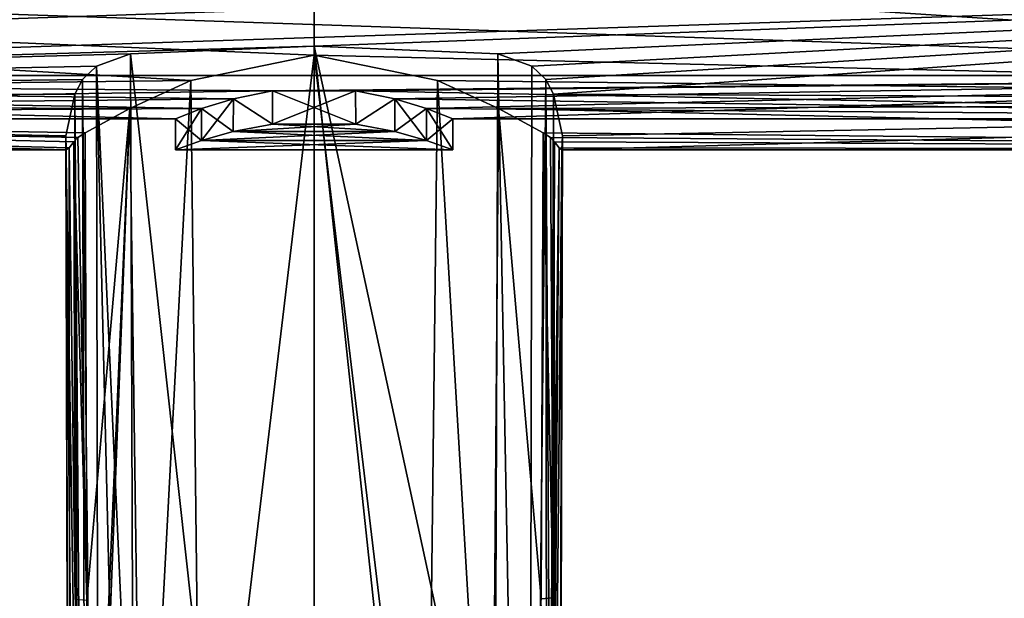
# Model space of a CAD drawing. Header units: metres. Extents: x -150 to 150, y -127 to 84.
# Tile 18 of 35: x -19 to 45, y -52 to -15. Entities that reach past the tile are written whole.
import ezdxf

# ---------------------------------------------------------------- set-up
doc = ezdxf.new("R2010")
doc.units = ezdxf.units.M
doc.layers.add('solid_26009713_SW0001', color=7, linetype='CONTINUOUS')

msp = doc.modelspace()

# ---------------------------------------------------------------- linework, layer by layer
at = {"layer": 'solid_26009713_SW0001'}
for points in [[(97.199997, -10.499961, -18.186556), (-128, -10.500185, -18.18642), (-128, -18.18647, -10.50011)], [(97.199997, -18.186556, -10.499961), (97.199997, -10.499961, -18.186556), (-128, -18.18647, -10.50011)], [(97.199997, -10.499961, 18.186556), (97.199997, -18.186556, 10.499961), (-128, -10.500185, 18.18642)], [(97.199997, -18.186556, 10.499961), (-128, -18.18647, 10.50011), (-128, -10.500185, 18.18642)], [(127.5, -11.5, 19.918585), (-127.5, -19.918585, 11.5), (0.001326, -16.276901, 16.25)], [(127.5, -11.5, 19.918585), (-127.5, -11.5, 19.918585), (-127.5, -19.918585, 11.5)], [(-127.5, -11.5, -19.918585), (-0.000139, -16.860071, -15.644105), (-8.009869, -18.510105, -13.651958)], [(-127.5, -19.918585, -11.5), (-127.5, -11.5, -19.918585), (-8.009869, -18.510105, -13.651958)], [(-0.001224, -11.621921, -19.847694), (-0.000139, -16.860071, -15.644105), (-127.5, -11.5, -19.918585)], [(-0.001224, -11.621921, -19.847694), (127.5, -11.5, -19.918585), (127.5, -19.918585, -11.5)], [(127.5, -11.5, 19.918585), (0.001326, -16.276901, 16.25), (11.931823, -16.770004, 15.740615)], [(14.129598, -17.568432, 14.844198), (127.5, -11.5, 19.918585), (11.931823, -16.770004, 15.740615)], [(14.129598, -17.568432, 14.844198), (15.048475, -18.432367, 13.756738), (127.5, -11.5, 19.918585)], [(15.048475, -18.432367, 13.756738), (15.536466, -19.400028, 12.354713), (127.5, -11.5, 19.918585)], [(15.536466, -19.400028, 12.354713), (127.5, -19.918585, 11.5), (127.5, -11.5, 19.918585)], [(-0.001224, -11.621921, -19.847694), (127.5, -19.918585, -11.5), (-0.000139, -16.860071, -15.644105)], [(-127.5, -19.918585, 11.5), (-11.931823, -16.770004, 15.740615), (0.001326, -16.276901, 16.25)], [(-0.000567, -124.709145, 16.25), (0.001326, -16.276901, 16.25), (-11.931823, -16.770004, 15.740615)], [(-0.000567, -124.709145, 16.25), (11.536177, -124.228737, 15.773892), (0.001326, -16.276901, 16.25)], [(11.734013, -70.495155, 15.757394), (11.931823, -16.770004, 15.740615), (0.001326, -16.276901, 16.25)], [(11.536177, -124.228737, 15.773892), (11.734013, -70.495155, 15.757394), (0.001326, -16.276901, 16.25)], [(-127.5, -19.918585, 11.5), (-14.129582, -17.56842, 14.844212), (-11.931823, -16.770004, 15.740615)], [(-11.734013, -70.495155, 15.757394), (-11.931823, -16.770004, 15.740615), (-14.129582, -17.56842, 14.844212)], [(-11.734013, -70.495155, 15.757394), (-0.000567, -124.709145, 16.25), (-11.931823, -16.770004, 15.740615)], [(-7.321801, -78, -13.719909), (-8.009869, -18.510105, -13.651958), (-0.000139, -16.860071, -15.644105)], [(-0.000425, -78, -15.37733), (-7.321801, -78, -13.719909), (-0.000139, -16.860071, -15.644105)], [(7.324084, -78, -13.71882), (-0.000425, -78, -15.37733), (-0.000139, -16.860071, -15.644105)], [(127.5, -19.918585, -11.5), (8.009749, -18.510059, -13.652022), (-0.000139, -16.860071, -15.644105)], [(7.324084, -78, -13.71882), (-0.000139, -16.860071, -15.644105), (8.009749, -18.510059, -13.652022)], [(13.935389, -124.200798, 14.712241), (11.931823, -16.770004, 15.740615), (11.734013, -70.495155, 15.757394)], [(13.935389, -124.200798, 14.712241), (14.129598, -17.568432, 14.844198), (11.931823, -16.770004, 15.740615)], [(-127.5, -19.918585, 11.5), (-15.048469, -18.43236, 13.756749), (-14.129582, -17.56842, 14.844212)], [(-13.934027, -124.20079, 14.713511), (-14.129582, -17.56842, 14.844212), (-15.048469, -18.43236, 13.756749)], [(-14.129582, -17.56842, 14.844212), (-11.536177, -124.228737, 15.773892), (-11.734013, -70.495155, 15.757394)], [(-13.934027, -124.20079, 14.713511), (-11.536177, -124.228737, 15.773892), (-14.129582, -17.56842, 14.844212)], [(13.935389, -124.200798, 14.712241), (15.048475, -18.432367, 13.756738), (14.129598, -17.568432, 14.844198)], [(-2.694877, -19.164087, -8.58707), (-128, -18.18647, -10.50011), (-128, -21)], [(-2.694877, -19.164087, -8.58707), (97.199997, -18.186556, -10.499961), (-128, -18.18647, -10.50011)], [(-9, -21), (-128, -21), (-128, -18.18647, 10.50011)], [(-7.304982, -20.331327, 5.257102), (-9, -21), (-128, -18.18647, 10.50011)], [(-5.240498, -19.684078, 7.316901), (-7.304982, -20.331327, 5.257102), (-128, -18.18647, 10.50011)], [(-2.694443, -19.164024, 8.587209), (-5.240498, -19.684078, 7.316901), (-128, -18.18647, 10.50011)], [(97.199997, -18.186556, 10.499961), (-2.694443, -19.164024, 8.587209), (-128, -18.18647, 10.50011)], [(-127.5, -19.918585, 11.5), (-15.536466, -19.400028, 12.354713), (-15.048469, -18.43236, 13.756749)], [(-127.5, -19.918585, -11.5), (-8.009869, -18.510105, -13.651958), (-11.966576, -20.323503, -10.76825)], [(-14.743192, -124.225555, 13.656329), (-15.048469, -18.43236, 13.756749), (-15.536466, -19.400028, 12.354713)], [(-14.743192, -124.225555, 13.656329), (-13.934027, -124.20079, 14.713511), (-15.048469, -18.43236, 13.756749)], [(-11.168652, -78, -11.198907), (-11.966576, -20.323503, -10.76825), (-8.009869, -18.510105, -13.651958)], [(-7.321801, -78, -13.719909), (-11.168652, -78, -11.198907), (-8.009869, -18.510105, -13.651958)], [(-2.694877, -19.164087, -8.58707), (2.694454, -19.164026, -8.587205), (97.199997, -18.186556, -10.499961)], [(97.199997, -18.186556, 10.499961), (2.694945, -19.164097, 8.587048), (-2.694443, -19.164024, 8.587209)], [(2.694454, -19.164026, -8.587205), (5.240496, -19.684078, -7.316903), (97.199997, -18.186556, -10.499961)], [(97.199997, -18.186556, 10.499961), (97.199997, -21), (2.694945, -19.164097, 8.587048)], [(5.240496, -19.684078, -7.316903), (7.304995, -20.331333, -5.257083), (97.199997, -18.186556, -10.499961)], [(7.304995, -20.331333, -5.257083), (9, -21), (97.199997, -18.186556, -10.499961)], [(11.508862, -77.999992, -10.895493), (7.324084, -78, -13.71882), (8.009749, -18.510059, -13.652022)], [(127.5, -19.918585, -11.5), (11.966541, -20.323486, -10.768284), (8.009749, -18.510059, -13.652022)], [(11.508862, -77.999992, -10.895493), (8.009749, -18.510059, -13.652022), (11.966541, -20.323486, -10.768284)], [(9, -21), (97.199997, -21), (97.199997, -18.186556, -10.499961)], [(13.935389, -124.200798, 14.712241), (15.16042, -124.272469, 12.392517), (15.048475, -18.432367, 13.756738)], [(15.348426, -71.840752, 12.373747), (15.536466, -19.400028, 12.354713), (15.048475, -18.432367, 13.756738)], [(15.348426, -71.840752, 12.373747), (15.048475, -18.432367, 13.756738), (15.16042, -124.272469, 12.392517)], [(-5.240673, -19.684126, -7.316775), (-2.694877, -19.164087, -8.58707), (-128, -21)], [(-2.70614, -21.338303, -8.583519), (-2.694877, -19.164087, -8.58707), (-5.240673, -19.684126, -7.316775)], [(-2.706182, -21.338308, 8.583507), (-5.240498, -19.684078, 7.316901), (-2.694443, -19.164024, 8.587209)], [(-2.706182, -21.338308, 8.583507), (-2.694443, -19.164024, 8.587209), (2.694945, -19.164097, 8.587048)], [(2.706174, -21.338306, 8.583508), (-2.706182, -21.338308, 8.583507), (2.694945, -19.164097, 8.587048)], [(-2.70614, -21.338303, -8.583519), (2.706145, -21.338303, -8.583518), (-2.694877, -19.164087, -8.58707)], [(2.706145, -21.338303, -8.583518), (2.694454, -19.164026, -8.587205), (-2.694877, -19.164087, -8.58707)], [(2.706145, -21.338303, -8.583518), (5.240496, -19.684078, -7.316903), (2.694454, -19.164026, -8.587205)], [(5.240702, -19.684134, 7.316754), (2.694945, -19.164097, 8.587048), (97.199997, -21)], [(2.706174, -21.338306, 8.583508), (2.694945, -19.164097, 8.587048), (5.240702, -19.684134, 7.316754)], [(-7.305277, -20.331434, -5.256689), (-5.240673, -19.684126, -7.316775), (-128, -21)], [(-127.5, -19.918585, 11.5), (-16.125565, -22.10111, 6.367176), (-15.536466, -19.400028, 12.354713)], [(-15.348426, -71.840752, 12.373747), (-15.536466, -19.400028, 12.354713), (-16.125565, -22.10111, 6.367176)], [(-14.743192, -124.225555, 13.656329), (-15.536466, -19.400028, 12.354713), (-15.348426, -71.840752, 12.373747)], [(-5.248131, -21.806931, -7.311438), (-5.240673, -19.684126, -7.316775), (-7.305277, -20.331434, -5.256689)], [(-7.303317, -22.390572, 5.259427), (-7.304982, -20.331327, 5.257102), (-5.240498, -19.684078, 7.316901)], [(-5.248271, -21.806965, 7.311337), (-7.303317, -22.390572, 5.259427), (-5.240498, -19.684078, 7.316901)], [(-2.706182, -21.338308, 8.583507), (-5.248271, -21.806965, 7.311337), (-5.240498, -19.684078, 7.316901)], [(-5.248131, -21.806931, -7.311438), (-2.70614, -21.338303, -8.583519), (-5.240673, -19.684126, -7.316775)], [(2.706145, -21.338303, -8.583518), (5.248137, -21.806932, -7.311433), (5.240496, -19.684078, -7.316903)], [(5.248263, -21.806963, 7.311343), (2.706174, -21.338306, 8.583508), (5.240702, -19.684134, 7.316754)], [(7.303293, -22.390564, -5.259459), (7.304995, -20.331333, -5.257083), (5.240496, -19.684078, -7.316903)], [(5.248137, -21.806932, -7.311433), (7.303293, -22.390564, -5.259459), (5.240496, -19.684078, -7.316903)], [(7.305315, -20.331448, 5.256636), (5.240702, -19.684134, 7.316754), (97.199997, -21)], [(5.248263, -21.806963, 7.311343), (5.240702, -19.684134, 7.316754), (7.305315, -20.331448, 5.256636)], [(15.348426, -71.840752, 12.373747), (15.838471, -124.749031, 3.296837), (15.536466, -19.400028, 12.354713)], [(15.536466, -19.400028, 12.354713), (16.125566, -22.101116, 6.367156), (127.5, -19.918585, 11.5)], [(15.838471, -124.749031, 3.296837), (16.125566, -22.101116, 6.367156), (15.536466, -19.400028, 12.354713)], [(-9, -21), (-7.305277, -20.331434, -5.256689), (-128, -21)], [(-127.5, -19.918585, 11.5), (-127.5, -23), (-16.125565, -22.10111, 6.367176)], [(-127.5, -19.918585, -11.5), (-16.093447, -23), (-127.5, -23)], [(-127.5, -19.918585, -11.5), (-15.901367, -22.870125, -2.440784), (-16.093447, -23)], [(-127.5, -19.918585, -11.5), (-15.610077, -22.478462, -4.870185), (-15.901367, -22.870125, -2.440784)], [(-127.5, -19.918585, -11.5), (-15.344422, -22.208923, -5.98028), (-15.610077, -22.478462, -4.870185)], [(-127.5, -19.918585, -11.5), (-14.87068, -21.900934, -7.024887), (-15.344422, -22.208923, -5.98028)], [(-127.5, -19.918585, -11.5), (-11.966576, -20.323503, -10.76825), (-14.87068, -21.900934, -7.024887)], [(-14.747836, -52.254379, -7.027373), (-14.87068, -21.900934, -7.024887), (-11.966576, -20.323503, -10.76825)], [(-14.441063, -78.004761, -7.362209), (-14.747836, -52.254379, -7.027373), (-11.966576, -20.323503, -10.76825)], [(-14.194579, -78, -7.746036), (-14.441063, -78.004761, -7.362209), (-11.966576, -20.323503, -10.76825)], [(-11.168652, -78, -11.198907), (-14.194579, -78, -7.746036), (-11.966576, -20.323503, -10.76825)], [(-9, -23), (-9, -21), (-7.304982, -20.331327, 5.257102)], [(-7.303317, -22.390572, 5.259427), (-9, -23), (-7.304982, -20.331327, 5.257102)], [(-7.303288, -22.390562, -5.259465), (-7.305277, -20.331434, -5.256689), (-9, -21)], [(-7.303288, -22.390562, -5.259465), (-5.248131, -21.806931, -7.311438), (-7.305277, -20.331434, -5.256689)], [(7.303311, -22.39057, 5.259435), (5.248263, -21.806963, 7.311343), (7.305315, -20.331448, 5.256636)], [(7.303293, -22.390564, -5.259459), (9, -23), (7.304995, -20.331333, -5.257083)], [(7.303311, -22.39057, 5.259435), (7.305315, -20.331448, 5.256636), (9, -21)], [(9, -23), (9, -21), (7.304995, -20.331333, -5.257083)], [(7.305315, -20.331448, 5.256636), (97.199997, -21), (9, -21)], [(14.748254, -52.145569, -7.027405), (11.508862, -77.999992, -10.895493), (11.966541, -20.323486, -10.768284)], [(127.5, -19.918585, -11.5), (127.5, -23), (11.966541, -20.323486, -10.768284)], [(14.870669, -21.90093, -7.024904), (11.966541, -20.323486, -10.768284), (127.5, -23)], [(14.748254, -52.145569, -7.027405), (11.966541, -20.323486, -10.768284), (14.870669, -21.90093, -7.024904)], [(16.093447, -23), (127.5, -23), (127.5, -19.918585, 11.5)], [(16.125566, -22.101116, 6.367156), (16.093447, -23), (127.5, -19.918585, 11.5)], [(-7.303288, -22.390562, -5.259465), (-9, -21), (-9, -23)], [(9, -23), (7.303311, -22.39057, 5.259435), (9, -21)], [(5.248263, -21.806963, 7.311343), (-5.248271, -21.806965, 7.311337), (-2.706182, -21.338308, 8.583507)], [(-5.248131, -21.806931, -7.311438), (5.248137, -21.806932, -7.311433), (2.706145, -21.338303, -8.583518)], [(-5.248131, -21.806931, -7.311438), (2.706145, -21.338303, -8.583518), (-2.70614, -21.338303, -8.583519)], [(5.248263, -21.806963, 7.311343), (-2.706182, -21.338308, 8.583507), (2.706174, -21.338306, 8.583508)], [(-127.5, -23), (-16.093447, -23), (-16.125565, -22.10111, 6.367176)], [(-15.83847, -124.749023, 3.296088), (-16.125565, -22.10111, 6.367176), (-16.093447, -23)], [(-15.16042, -124.272469, 12.392517), (-15.348426, -71.840752, 12.373747), (-16.125565, -22.10111, 6.367176)], [(-15.83847, -124.749023, 3.296088), (-15.16042, -124.272469, 12.392517), (-16.125565, -22.10111, 6.367176)], [(-14.747836, -52.254379, -7.027373), (-15.610077, -22.478462, -4.870185), (-15.344422, -22.208923, -5.98028)], [(-14.747836, -52.254379, -7.027373), (-15.344422, -22.208923, -5.98028), (-14.87068, -21.900934, -7.024887)], [(7.303311, -22.39057, 5.259435), (-7.303317, -22.390572, 5.259427), (-5.248271, -21.806965, 7.311337)], [(-7.303288, -22.390562, -5.259465), (5.248137, -21.806932, -7.311433), (-5.248131, -21.806931, -7.311438)], [(-7.303288, -22.390562, -5.259465), (7.303293, -22.390564, -5.259459), (5.248137, -21.806932, -7.311433)], [(7.303311, -22.39057, 5.259435), (-5.248271, -21.806965, 7.311337), (5.248263, -21.806963, 7.311343)], [(14.748254, -52.145569, -7.027405), (14.870669, -21.90093, -7.024904), (15.510783, -52.081059, -4.834322)], [(15.344421, -22.208921, -5.980282), (14.870669, -21.90093, -7.024904), (127.5, -23)], [(15.510783, -52.081059, -4.834322), (14.870669, -21.90093, -7.024904), (15.344421, -22.208921, -5.980282)], [(15.610079, -22.478466, -4.870172), (15.344421, -22.208921, -5.980282), (127.5, -23)], [(15.510783, -52.081059, -4.834322), (15.344421, -22.208921, -5.980282), (15.610079, -22.478466, -4.870172)], [(15.838471, -124.749031, 3.296837), (16.093447, -23), (16.125566, -22.101116, 6.367156)], [(-15.83847, -124.749023, 3.296088), (-16.093447, -23), (-15.901367, -22.870125, -2.440784)], [(-15.510374, -52.201588, -4.834206), (-15.901367, -22.870125, -2.440784), (-15.610077, -22.478462, -4.870185)], [(-15.510374, -52.201588, -4.834206), (-15.83847, -124.749023, 3.296088), (-15.901367, -22.870125, -2.440784)], [(-14.747836, -52.254379, -7.027373), (-15.510374, -52.201588, -4.834206), (-15.610077, -22.478462, -4.870185)], [(-7.303288, -22.390562, -5.259465), (-9, -23), (7.303293, -22.390564, -5.259459)], [(7.303293, -22.390564, -5.259459), (-9, -23), (9, -23)], [(9, -23), (-9, -23), (-7.303317, -22.390572, 5.259427)], [(9, -23), (-7.303317, -22.390572, 5.259427), (7.303311, -22.39057, 5.259435)], [(15.111858, -124.239998, -5.797526), (15.901367, -22.870125, -2.440779), (16.093447, -23)], [(15.111858, -124.239998, -5.797526), (15.416904, -78.040749, -4.851036), (15.901367, -22.870125, -2.440779)], [(15.838471, -124.749031, 3.296837), (15.111858, -124.239998, -5.797526), (16.093447, -23)], [(15.416904, -78.040749, -4.851036), (15.510783, -52.081059, -4.834322), (15.901367, -22.870125, -2.440779)], [(15.510783, -52.081059, -4.834322), (15.610079, -22.478466, -4.870172), (15.901367, -22.870125, -2.440779)], [(15.901367, -22.870125, -2.440779), (15.610079, -22.478466, -4.870172), (127.5, -23)], [(15.901367, -22.870125, -2.440779), (127.5, -23), (16.093447, -23)], [(14.748254, -52.145569, -7.027405), (15.510783, -52.081059, -4.834322), (15.416904, -78.040749, -4.851036)]]:
    msp.add_3dface(points, dxfattribs=at)

doc.saveas('drawing.dxf')
